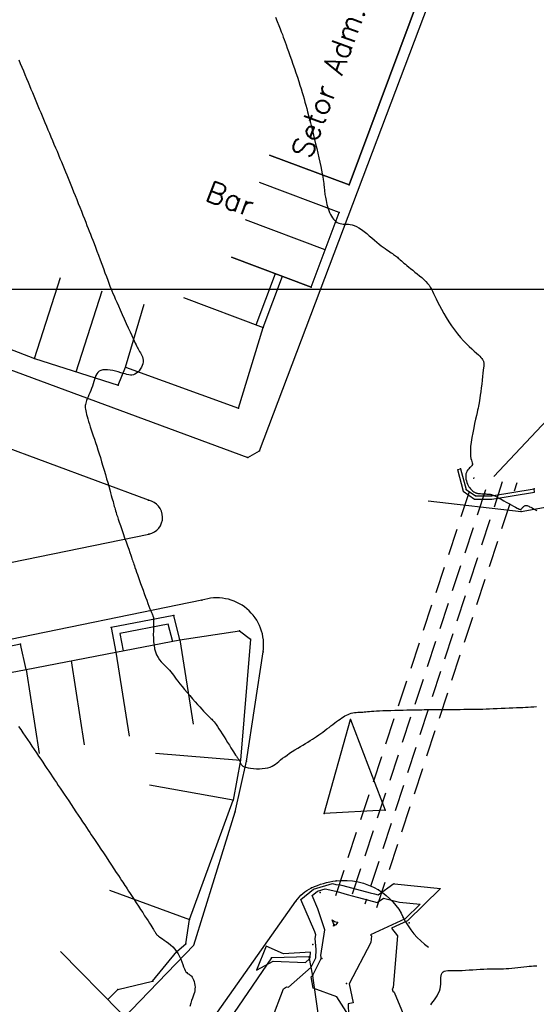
# Model space of a CAD drawing. Header units: millimetres. Extents: x 196436 to 199900, y 8705373 to 8708636.
# Tile 176 of 238: x 198314 to 198362, y 8706933 to 8707025. Entities that reach past the tile are written whole.
import ezdxf
from ezdxf.enums import TextEntityAlignment as Align

# ---------------------------------------------------------------- set-up
doc = ezdxf.new("R2010")
doc.units = ezdxf.units.MM
doc.header["$LTSCALE"] = 5
doc.linetypes.add('DASHED', pattern=[0.75, 0.5, -0.25])
for name, color, linetype in [('$CURVAS1', 30, 'Continuous'), ('$CURVAS2', 40, 'Continuous'), ('CASA', 6, 'Continuous'), ('MALHA', 9, 'Continuous'), ('MANILHA', 9, 'DASHED'), ('MEIO-FIO', 7, 'Continuous'), ('MURO', 9, 'Continuous'), ('PONTE', 3, 'Continuous'), ('TEXTO', 2, 'Continuous')]:
    doc.layers.add(name, color=color, linetype=linetype)
doc.styles.add('GEOSIS', font='ROMANS.SHX')

msp = doc.modelspace()

# ---------------------------------------------------------------- linework, layer by layer
at = {"layer": '$CURVAS1'}
for points in [[(198337.924, 8707025.579, 680), (198338.09, 8707025.175, 680), (198338.239, 8707024.808, 680), (198338.368, 8707024.487, 680), (198338.479, 8707024.205, 680), (198338.577, 8707023.95, 680), (198338.667, 8707023.711, 680), (198338.753, 8707023.476, 680), (198338.84, 8707023.232, 680), (198338.933, 8707022.97, 680), (198339.037, 8707022.676, 680), (198339.154, 8707022.343, 680), (198339.283, 8707021.977, 680), (198339.42, 8707021.584, 680), (198339.562, 8707021.175, 680), (198339.705, 8707020.758, 680), (198339.847, 8707020.342, 680), (198339.984, 8707019.935, 680), (198340.112, 8707019.546, 680), (198340.229, 8707019.182, 680), (198340.335, 8707018.839, 680), (198340.434, 8707018.514, 680), (198340.525, 8707018.202, 680), (198340.612, 8707017.898, 680), (198340.696, 8707017.597, 680), (198340.778, 8707017.294, 680), (198340.861, 8707016.986, 680), (198340.946, 8707016.668, 680), (198341.033, 8707016.338, 680), (198341.122, 8707015.996, 680), (198341.213, 8707015.642, 680), (198341.306, 8707015.274, 680), (198341.402, 8707014.893, 680), (198341.5, 8707014.496, 680), (198341.6, 8707014.084, 680), (198341.701, 8707013.658, 680), (198341.804, 8707013.223, 680), (198341.904, 8707012.787, 680), (198342.001, 8707012.358, 680), (198342.093, 8707011.943, 680), (198342.178, 8707011.55, 680), (198342.253, 8707011.187, 680), (198342.318, 8707010.861, 680), (198342.371, 8707010.577, 680), (198342.413, 8707010.333, 680), (198342.445, 8707010.123, 680), (198342.469, 8707009.941, 680), (198342.488, 8707009.783, 680), (198342.502, 8707009.644, 680), (198342.514, 8707009.517, 680), (198342.525, 8707009.397, 680), (198342.536, 8707009.281, 680), (198342.549, 8707009.164, 680), (198342.563, 8707009.046, 680), (198342.58, 8707008.923, 680), (198342.601, 8707008.793, 680), (198342.625, 8707008.655, 680), (198342.653, 8707008.507, 680), (198342.686, 8707008.345, 680), (198342.725, 8707008.17, 680), (198342.77, 8707007.983, 680), (198342.821, 8707007.79, 680), (198342.879, 8707007.594, 680), (198342.944, 8707007.399, 680), (198343.016, 8707007.21, 680), (198343.096, 8707007.031, 680), (198343.184, 8707006.865, 680), (198343.28, 8707006.716, 680), (198343.384, 8707006.585, 680), (198343.496, 8707006.471, 680), (198343.615, 8707006.374, 680), (198343.74, 8707006.293, 680), (198343.871, 8707006.23, 680), (198344.008, 8707006.182, 680), (198344.149, 8707006.15, 680), (198344.296, 8707006.134, 680), (198344.448, 8707006.126, 680), (198344.607, 8707006.12, 680), (198344.775, 8707006.111, 680), (198344.951, 8707006.091, 680), (198345.138, 8707006.053, 680), (198345.337, 8707005.992, 680), (198345.549, 8707005.899, 680), (198345.774, 8707005.772, 680), (198346.009, 8707005.615, 680), (198346.252, 8707005.435, 680), (198346.499, 8707005.238, 680), (198346.745, 8707005.032, 680), (198346.989, 8707004.824, 680), (198347.225, 8707004.62, 680), (198347.452, 8707004.429, 680), (198347.666, 8707004.254, 680), (198347.866, 8707004.097, 680), (198348.053, 8707003.955, 680), (198348.227, 8707003.828, 680), (198348.388, 8707003.714, 680), (198348.538, 8707003.611, 680), (198348.674, 8707003.518, 680), (198348.799, 8707003.434, 680), (198348.913, 8707003.357, 680), (198349.016, 8707003.285, 680), (198349.113, 8707003.217, 680), (198349.204, 8707003.15, 680), (198349.292, 8707003.083, 680), (198349.379, 8707003.014, 680), (198349.468, 8707002.941, 680), (198349.56, 8707002.862, 680), (198349.658, 8707002.776, 680), (198349.763, 8707002.682, 680), (198349.876, 8707002.581, 680), (198350, 8707002.47, 680), (198350.135, 8707002.352, 680), (198350.283, 8707002.224, 680), (198350.447, 8707002.087, 680), (198350.626, 8707001.941, 680), (198350.821, 8707001.785, 680), (198351.029, 8707001.621, 680), (198351.243, 8707001.451, 680), (198351.458, 8707001.276, 680), (198351.669, 8707001.097, 680), (198351.87, 8707000.917, 680), (198352.055, 8707000.737, 680), (198352.219, 8707000.558, 680), (198352.358, 8707000.381, 680), (198352.477, 8707000.203, 680), (198352.584, 8707000.017, 680), (198352.684, 8706999.82, 680), (198352.784, 8706999.606, 680), (198352.892, 8706999.37, 680), (198353.013, 8706999.106, 680), (198353.155, 8706998.811, 680), (198353.324, 8706998.481, 680), (198353.517, 8706998.122, 680), (198353.731, 8706997.742, 680), (198353.965, 8706997.35, 680), (198354.214, 8706996.952, 680), (198354.476, 8706996.558, 680), (198354.748, 8706996.176, 680), (198355.027, 8706995.812, 680), (198355.31, 8706995.475, 680), (198355.591, 8706995.165, 680), (198355.867, 8706994.882, 680), (198356.133, 8706994.624, 680), (198356.382, 8706994.392, 680), (198356.611, 8706994.185, 680), (198356.815, 8706994.002, 680), (198356.988, 8706993.843, 680), (198357.128, 8706993.708, 680), (198357.236, 8706993.593, 680), (198357.318, 8706993.497, 680), (198357.377, 8706993.417, 680), (198357.418, 8706993.351, 680), (198357.445, 8706993.296, 680), (198357.463, 8706993.251, 680), (198357.475, 8706993.211, 680), (198357.485, 8706993.176, 680), (198357.493, 8706993.136, 680), (198357.499, 8706993.086, 680), (198357.5, 8706993.016, 680), (198357.497, 8706992.92, 680), (198357.489, 8706992.79, 680), (198357.475, 8706992.618, 680), (198357.453, 8706992.397, 680), (198357.424, 8706992.122, 680), (198357.388, 8706991.804, 680), (198357.348, 8706991.457, 680), (198357.305, 8706991.094, 680), (198357.26, 8706990.73, 680), (198357.216, 8706990.379, 680), (198357.174, 8706990.054, 680), (198357.135, 8706989.77, 680), (198357.101, 8706989.536, 680), (198357.069, 8706989.341, 680), (198357.038, 8706989.171, 680), (198357.005, 8706989.009, 680), (198356.968, 8706988.84, 680), (198356.924, 8706988.649, 680), (198356.87, 8706988.421, 680), (198356.805, 8706988.14, 680), (198356.727, 8706987.797, 680), (198356.64, 8706987.401, 680), (198356.55, 8706986.971, 680), (198356.462, 8706986.521, 680), (198356.382, 8706986.069, 680), (198356.314, 8706985.63, 680), (198356.264, 8706985.221, 680), (198356.238, 8706984.858, 680), (198356.238, 8706984.553, 680), (198356.26, 8706984.304, 680), (198356.296, 8706984.101, 680), (198356.339, 8706983.938, 680), (198356.38, 8706983.807, 680), (198356.414, 8706983.701, 680), (198356.431, 8706983.612, 680), (198356.425, 8706983.532, 680), (198356.391, 8706983.455, 680), (198356.334, 8706983.378, 680), (198356.258, 8706983.298, 680), (198356.173, 8706983.213, 680), (198356.084, 8706983.122, 680), (198355.998, 8706983.022, 680), (198355.921, 8706982.91, 680), (198355.861, 8706982.785, 680), (198355.823, 8706982.645, 680), (198355.807, 8706982.493, 680), (198355.809, 8706982.334, 680), (198355.828, 8706982.171, 680), (198355.862, 8706982.008, 680), (198355.908, 8706981.85, 680), (198355.965, 8706981.7, 680), (198356.03, 8706981.561, 680), (198356.101, 8706981.438, 680), (198356.176, 8706981.33, 680), (198356.254, 8706981.236, 680), (198356.333, 8706981.155, 680), (198356.411, 8706981.086, 680), (198356.486, 8706981.028, 680), (198356.556, 8706980.979, 680), (198356.62, 8706980.939, 680), (198356.676, 8706980.907, 680), (198356.727, 8706980.881, 680), (198356.777, 8706980.861, 680), (198356.827, 8706980.846, 680), (198356.881, 8706980.834, 680), (198356.943, 8706980.824, 680), (198357.015, 8706980.816, 680), (198357.1, 8706980.808, 680), (198357.201, 8706980.8, 680), (198357.314, 8706980.792, 680), (198357.434, 8706980.783, 680), (198357.559, 8706980.774, 680), (198357.682, 8706980.766, 680), (198357.801, 8706980.757, 680), (198357.91, 8706980.75, 680), (198358.006, 8706980.743, 680), (198358.086, 8706980.737, 680), (198358.156, 8706980.729, 680), (198358.221, 8706980.716, 680), (198358.29, 8706980.696, 680), (198358.369, 8706980.665, 680), (198358.465, 8706980.62, 680), (198358.585, 8706980.56, 680), (198358.736, 8706980.48, 680), (198358.922, 8706980.379, 680), (198359.136, 8706980.262, 680), (198359.37, 8706980.134, 680), (198359.612, 8706980, 680), (198359.855, 8706979.866, 680), (198360.087, 8706979.738, 680), (198360.299, 8706979.622, 680), (198360.483, 8706979.521, 680), (198360.63, 8706979.442, 680), (198360.743, 8706979.384, 680), (198360.829, 8706979.344, 680), (198360.893, 8706979.321, 680), (198360.939, 8706979.313, 680), (198360.974, 8706979.319, 680), (198361.004, 8706979.336, 680), (198361.033, 8706979.363, 680), (198361.066, 8706979.399, 680), (198361.103, 8706979.44, 680), (198361.145, 8706979.484, 680), (198361.189, 8706979.529, 680), (198361.237, 8706979.572, 680), (198361.288, 8706979.61, 680), (198361.34, 8706979.642, 680), (198361.393, 8706979.665, 680), (198361.447, 8706979.677, 680), (198361.505, 8706979.677, 680), (198361.568, 8706979.665, 680), (198361.638, 8706979.643, 680), (198361.718, 8706979.61, 680), (198361.809, 8706979.567, 680), (198361.915, 8706979.513, 680), (198362.037, 8706979.45, 680), (198362.176, 8706979.377, 680), (198362.328, 8706979.297, 680), (198362.488, 8706979.214, 680)], [(198350.113, 8706940.816, 680), (198346.87, 8706939.326, 680), (198346.943, 8706939.231, 680), (198346.888, 8706938.602, 680), (198344.843, 8706934.729, 680), (198345.233, 8706932.923, 680), (198344.755, 8706932.827, 680), (198344.798, 8706931.776, 680), (198343.68, 8706933.504, 680), (198341.463, 8706934.308, 680), (198341.288, 8706935.395, 680), (198341.437, 8706935.528, 680), (198342.21, 8706937.109, 680), (198342.217, 8706937.221, 680), (198342.204, 8706937.374, 680), (198342.563, 8706939.812, 680), (198341.919, 8706941.756, 680), (198341.375, 8706943.03, 680), (198341.864, 8706943.436, 680), (198342.61, 8706943.652, 680), (198343.596, 8706943.419, 680), (198343.741, 8706943.404, 680), (198344.662, 8706943.122, 680), (198345.611, 8706942.877, 680), (198346.679, 8706942.586, 680), (198347.496, 8706942.364, 680), (198348.076, 8706942.78, 680), (198349.569, 8706942.405, 680), (198351.526, 8706942.203, 680), (198350.113, 8706940.816, 680)]]:
    msp.add_polyline3d(points, dxfattribs=at)
at = {"layer": '$CURVAS2'}
for points in [[(198313.809, 8707021.583, 681), (198313.952, 8707021.239, 681), (198314.099, 8707020.887, 681), (198314.246, 8707020.533, 681), (198314.394, 8707020.178, 681), (198314.54, 8707019.827, 681), (198314.683, 8707019.482, 681), (198314.823, 8707019.147, 681), (198314.958, 8707018.821, 681), (198315.091, 8707018.501, 681), (198315.222, 8707018.186, 681), (198315.352, 8707017.875, 681), (198315.481, 8707017.565, 681), (198315.61, 8707017.255, 681), (198315.74, 8707016.943, 681), (198315.872, 8707016.629, 681), (198316.005, 8707016.31, 681), (198316.14, 8707015.989, 681), (198316.276, 8707015.664, 681), (198316.414, 8707015.336, 681), (198316.553, 8707015.005, 681), (198316.693, 8707014.671, 681), (198316.835, 8707014.334, 681), (198316.977, 8707013.995, 681), (198317.121, 8707013.654, 681), (198317.264, 8707013.313, 681), (198317.406, 8707012.974, 681), (198317.546, 8707012.639, 681), (198317.684, 8707012.307, 681), (198317.82, 8707011.982, 681), (198317.951, 8707011.665, 681), (198318.079, 8707011.356, 681), (198318.204, 8707011.053, 681), (198318.327, 8707010.752, 681), (198318.45, 8707010.45, 681), (198318.574, 8707010.145, 681), (198318.701, 8707009.832, 681), (198318.831, 8707009.508, 681), (198318.967, 8707009.171, 681), (198319.108, 8707008.818, 681), (198319.254, 8707008.452, 681), (198319.402, 8707008.081, 681), (198319.55, 8707007.707, 681), (198319.697, 8707007.338, 681), (198319.839, 8707006.979, 681), (198319.976, 8707006.634, 681), (198320.104, 8707006.309, 681), (198320.223, 8707006.007, 681), (198320.334, 8707005.724, 681), (198320.441, 8707005.45, 681), (198320.547, 8707005.178, 681), (198320.654, 8707004.902, 681), (198320.765, 8707004.613, 681), (198320.883, 8707004.303, 681), (198321.011, 8707003.965, 681), (198321.15, 8707003.594, 681), (198321.299, 8707003.198, 681), (198321.454, 8707002.786, 681), (198321.61, 8707002.37, 681), (198321.763, 8707001.958, 681), (198321.912, 8707001.562, 681), (198322.05, 8707001.192, 681), (198322.175, 8707000.858, 681), (198322.285, 8707000.566, 681), (198322.383, 8707000.308, 681), (198322.475, 8707000.072, 681), (198322.564, 8706999.846, 681), (198322.658, 8706999.618, 681), (198322.76, 8706999.376, 681), (198322.876, 8706999.108, 681), (198323.011, 8706998.801, 681), (198323.169, 8706998.449, 681), (198323.345, 8706998.059, 681), (198323.532, 8706997.645, 681), (198323.725, 8706997.22, 681), (198323.917, 8706996.797, 681), (198324.103, 8706996.389, 681), (198324.275, 8706996.01, 681), (198324.427, 8706995.672, 681), (198324.556, 8706995.385, 681), (198324.663, 8706995.145, 681), (198324.753, 8706994.944, 681), (198324.83, 8706994.776, 681), (198324.897, 8706994.633, 681), (198324.96, 8706994.507, 681), (198325.023, 8706994.391, 681), (198325.089, 8706994.278, 681), (198325.161, 8706994.162, 681), (198325.237, 8706994.04, 681), (198325.311, 8706993.913, 681), (198325.379, 8706993.78, 681), (198325.437, 8706993.641, 681), (198325.478, 8706993.494, 681), (198325.5, 8706993.341, 681), (198325.497, 8706993.179, 681), (198325.465, 8706993.01, 681), (198325.408, 8706992.838, 681), (198325.328, 8706992.668, 681), (198325.229, 8706992.505, 681), (198325.116, 8706992.353, 681), (198324.992, 8706992.219, 681), (198324.86, 8706992.106, 681), (198324.724, 8706992.021, 681), (198324.586, 8706991.966, 681), (198324.446, 8706991.939, 681), (198324.3, 8706991.937, 681), (198324.145, 8706991.956, 681), (198323.98, 8706991.991, 681), (198323.801, 8706992.041, 681), (198323.606, 8706992.1, 681), (198323.392, 8706992.165, 681), (198323.158, 8706992.232, 681), (198322.91, 8706992.297, 681), (198322.654, 8706992.355, 681), (198322.397, 8706992.401, 681), (198322.148, 8706992.431, 681), (198321.913, 8706992.441, 681), (198321.698, 8706992.425, 681), (198321.512, 8706992.379, 681), (198321.359, 8706992.3, 681), (198321.235, 8706992.19, 681), (198321.136, 8706992.054, 681), (198321.055, 8706991.895, 681), (198320.986, 8706991.718, 681), (198320.925, 8706991.525, 681), (198320.866, 8706991.322, 681), (198320.802, 8706991.111, 681), (198320.73, 8706990.898, 681), (198320.651, 8706990.685, 681), (198320.568, 8706990.474, 681), (198320.484, 8706990.268, 681), (198320.401, 8706990.071, 681), (198320.322, 8706989.885, 681), (198320.25, 8706989.713, 681), (198320.188, 8706989.557, 681), (198320.137, 8706989.42, 681), (198320.099, 8706989.297, 681), (198320.072, 8706989.183, 681), (198320.057, 8706989.074, 681), (198320.053, 8706988.964, 681), (198320.059, 8706988.848, 681), (198320.076, 8706988.721, 681), (198320.103, 8706988.578, 681), (198320.139, 8706988.415, 681), (198320.185, 8706988.232, 681), (198320.24, 8706988.031, 681), (198320.302, 8706987.813, 681), (198320.372, 8706987.579, 681), (198320.448, 8706987.331, 681), (198320.531, 8706987.069, 681), (198320.62, 8706986.796, 681), (198320.713, 8706986.512, 681), (198320.812, 8706986.217, 681), (198320.915, 8706985.91, 681), (198321.021, 8706985.591, 681), (198321.132, 8706985.258, 681), (198321.245, 8706984.912, 681), (198321.361, 8706984.552, 681), (198321.48, 8706984.177, 681), (198321.6, 8706983.787, 681), (198321.72, 8706983.388, 681), (198321.84, 8706982.986, 681), (198321.956, 8706982.588, 681), (198322.068, 8706982.201, 681), (198322.174, 8706981.831, 681), (198322.272, 8706981.484, 681), (198322.361, 8706981.167, 681), (198322.439, 8706980.885, 681), (198322.508, 8706980.635, 681), (198322.568, 8706980.414, 681), (198322.621, 8706980.217, 681), (198322.668, 8706980.041, 681), (198322.711, 8706979.882, 681), (198322.75, 8706979.736, 681), (198322.788, 8706979.598, 681), (198322.824, 8706979.464, 681), (198322.863, 8706979.329, 681), (198322.905, 8706979.185, 681), (198322.953, 8706979.026, 681), (198323.01, 8706978.847, 681), (198323.077, 8706978.639, 681), (198323.157, 8706978.398, 681), (198323.253, 8706978.115, 681), (198323.365, 8706977.789, 681), (198323.489, 8706977.428, 681), (198323.622, 8706977.046, 681), (198323.758, 8706976.655, 681), (198323.893, 8706976.27, 681), (198324.022, 8706975.901, 681), (198324.14, 8706975.564, 681), (198324.243, 8706975.269, 681), (198324.327, 8706975.028, 681), (198324.395, 8706974.832, 681), (198324.45, 8706974.671, 681), (198324.497, 8706974.535, 681), (198324.538, 8706974.412, 681), (198324.579, 8706974.293, 681), (198324.622, 8706974.165, 681), (198324.671, 8706974.02, 681), (198324.73, 8706973.847, 681), (198324.798, 8706973.648, 681), (198324.875, 8706973.425, 681), (198324.96, 8706973.18, 681), (198325.053, 8706972.915, 681), (198325.152, 8706972.634, 681), (198325.258, 8706972.338, 681), (198325.369, 8706972.03, 681), (198325.485, 8706971.713, 681), (198325.603, 8706971.394, 681), (198325.72, 8706971.077, 681), (198325.835, 8706970.771, 681), (198325.945, 8706970.482, 681), (198326.047, 8706970.216, 681), (198326.138, 8706969.979, 681), (198326.217, 8706969.779, 681), (198326.281, 8706969.619, 681), (198326.331, 8706969.497, 681), (198326.37, 8706969.405, 681), (198326.398, 8706969.339, 681), (198326.419, 8706969.292, 681), (198326.434, 8706969.258, 681), (198326.444, 8706969.232, 681), (198326.452, 8706969.207, 681), (198326.459, 8706969.177, 681), (198326.465, 8706969.138, 681), (198326.469, 8706969.084, 681), (198326.473, 8706969.01, 681), (198326.475, 8706968.91, 681), (198326.474, 8706968.78, 681), (198326.472, 8706968.613, 681), (198326.467, 8706968.405, 681), (198326.46, 8706968.152, 681), (198326.455, 8706967.863, 681), (198326.454, 8706967.547, 681), (198326.462, 8706967.215, 681), (198326.482, 8706966.875, 681), (198326.519, 8706966.538, 681), (198326.576, 8706966.214, 681), (198326.658, 8706965.912, 681), (198326.766, 8706965.641, 681), (198326.896, 8706965.399, 681), (198327.043, 8706965.182, 681), (198327.202, 8706964.986, 681), (198327.367, 8706964.808, 681), (198327.532, 8706964.643, 681), (198327.692, 8706964.488, 681), (198327.841, 8706964.339, 681), (198327.976, 8706964.192, 681), (198328.1, 8706964.044, 681), (198328.219, 8706963.891, 681), (198328.339, 8706963.73, 681), (198328.466, 8706963.556, 681), (198328.605, 8706963.367, 681), (198328.762, 8706963.158, 681), (198328.942, 8706962.926, 681), (198329.15, 8706962.669, 681), (198329.38, 8706962.393, 681), (198329.624, 8706962.105, 681), (198329.877, 8706961.812, 681), (198330.131, 8706961.523, 681), (198330.378, 8706961.243, 681), (198330.612, 8706960.981, 681), (198330.825, 8706960.744, 681), (198331.013, 8706960.537, 681), (198331.176, 8706960.359, 681), (198331.317, 8706960.207, 681), (198331.439, 8706960.078, 681), (198331.545, 8706959.967, 681), (198331.638, 8706959.873, 681), (198331.722, 8706959.791, 681), (198331.797, 8706959.718, 681), (198331.869, 8706959.651, 681), (198331.939, 8706959.585, 681), (198332.01, 8706959.515, 681), (198332.086, 8706959.434, 681), (198332.168, 8706959.339, 681), (198332.261, 8706959.223, 681), (198332.366, 8706959.082, 681), (198332.486, 8706958.909, 681), (198332.624, 8706958.703, 681), (198332.776, 8706958.468, 681), (198332.937, 8706958.213, 681), (198333.104, 8706957.945, 681), (198333.273, 8706957.674, 681), (198333.438, 8706957.406, 681), (198333.596, 8706957.15, 681), (198333.743, 8706956.914, 681), (198333.874, 8706956.705, 681), (198333.991, 8706956.521, 681), (198334.093, 8706956.361, 681), (198334.183, 8706956.224, 681), (198334.261, 8706956.107, 681), (198334.328, 8706956.009, 681), (198334.384, 8706955.928, 681), (198334.432, 8706955.861, 681), (198334.472, 8706955.808, 681), (198334.504, 8706955.765, 681), (198334.531, 8706955.73, 681), (198334.552, 8706955.699, 681), (198334.57, 8706955.669, 681), (198334.584, 8706955.639, 681), (198334.596, 8706955.605, 681), (198334.607, 8706955.564, 681), (198334.619, 8706955.514, 681), (198334.636, 8706955.456, 681), (198334.664, 8706955.393, 681), (198334.708, 8706955.327, 681), (198334.774, 8706955.26, 681), (198334.866, 8706955.195, 681), (198334.991, 8706955.133, 681), (198335.154, 8706955.076, 681), (198335.358, 8706955.028, 681), (198335.595, 8706954.988, 681), (198335.856, 8706954.96, 681), (198336.133, 8706954.943, 681), (198336.415, 8706954.94, 681), (198336.694, 8706954.952, 681), (198336.96, 8706954.98, 681), (198337.202, 8706955.025, 681), (198337.416, 8706955.089, 681), (198337.605, 8706955.17, 681), (198337.775, 8706955.267, 681), (198337.935, 8706955.377, 681), (198338.09, 8706955.499, 681), (198338.247, 8706955.632, 681), (198338.414, 8706955.773, 681), (198338.597, 8706955.921, 681), (198338.802, 8706956.073, 681), (198339.025, 8706956.229, 681), (198339.263, 8706956.388, 681), (198339.51, 8706956.547, 681), (198339.764, 8706956.706, 681), (198340.019, 8706956.863, 681), (198340.271, 8706957.017, 681), (198340.515, 8706957.166, 681), (198340.749, 8706957.309, 681), (198340.973, 8706957.448, 681), (198341.188, 8706957.583, 681), (198341.396, 8706957.716, 681), (198341.598, 8706957.848, 681), (198341.796, 8706957.981, 681), (198341.992, 8706958.114, 681), (198342.187, 8706958.251, 681), (198342.382, 8706958.391, 681), (198342.576, 8706958.534, 681), (198342.769, 8706958.678, 681), (198342.959, 8706958.822, 681), (198343.146, 8706958.964, 681), (198343.329, 8706959.104, 681), (198343.507, 8706959.239, 681), (198343.678, 8706959.37, 681), (198343.843, 8706959.493, 681), (198344.001, 8706959.609, 681), (198344.155, 8706959.716, 681), (198344.306, 8706959.815, 681), (198344.454, 8706959.904, 681), (198344.602, 8706959.983, 681), (198344.749, 8706960.051, 681), (198344.898, 8706960.108, 681), (198345.05, 8706960.152, 681), (198345.204, 8706960.186, 681), (198345.359, 8706960.212, 681), (198345.515, 8706960.23, 681), (198345.67, 8706960.243, 681), (198345.824, 8706960.253, 681), (198345.977, 8706960.262, 681), (198346.127, 8706960.271, 681), (198346.276, 8706960.281, 681), (198346.426, 8706960.293, 681), (198346.585, 8706960.307, 681), (198346.757, 8706960.322, 681), (198346.949, 8706960.337, 681), (198347.166, 8706960.353, 681), (198347.414, 8706960.368, 681), (198347.698, 8706960.384, 681), (198348.022, 8706960.399, 681), (198348.378, 8706960.413, 681), (198348.755, 8706960.426, 681), (198349.144, 8706960.438, 681), (198349.535, 8706960.449, 681), (198349.917, 8706960.459, 681), (198350.28, 8706960.468, 681), (198350.614, 8706960.475, 681), (198350.913, 8706960.481, 681), (198351.182, 8706960.485, 681), (198351.431, 8706960.489, 681), (198351.67, 8706960.491, 681), (198351.908, 8706960.494, 681), (198352.155, 8706960.495, 681), (198352.42, 8706960.497, 681), (198352.714, 8706960.499, 681), (198353.042, 8706960.502, 681), (198353.398, 8706960.505, 681), (198353.773, 8706960.508, 681), (198354.158, 8706960.512, 681), (198354.544, 8706960.515, 681), (198354.92, 8706960.518, 681), (198355.279, 8706960.521, 681), (198355.61, 8706960.523, 681), (198355.907, 8706960.525, 681), (198356.177, 8706960.527, 681), (198356.428, 8706960.53, 681), (198356.669, 8706960.533, 681), (198356.909, 8706960.537, 681), (198357.157, 8706960.542, 681), (198357.422, 8706960.549, 681), (198357.712, 8706960.559, 681), (198358.034, 8706960.571, 681), (198358.383, 8706960.586, 681), (198358.75, 8706960.601, 681), (198359.127, 8706960.618, 681), (198359.506, 8706960.635, 681), (198359.878, 8706960.652, 681), (198360.236, 8706960.668, 681), (198360.57, 8706960.683, 681), (198360.876, 8706960.696, 681), (198361.157, 8706960.707, 681), (198361.422, 8706960.718, 681), (198361.677, 8706960.73, 681), (198361.93, 8706960.742, 681), (198362.188, 8706960.757, 681), (198362.457, 8706960.774, 681)], [(198313.802, 8706958.906, 682), (198313.999, 8706958.621, 682), (198314.203, 8706958.324, 682), (198314.412, 8706958.016, 682), (198314.625, 8706957.702, 682), (198314.84, 8706957.384, 682), (198315.054, 8706957.066, 682), (198315.266, 8706956.75, 682), (198315.474, 8706956.439, 682), (198315.678, 8706956.134, 682), (198315.878, 8706955.835, 682), (198316.073, 8706955.542, 682), (198316.265, 8706955.255, 682), (198316.453, 8706954.973, 682), (198316.637, 8706954.697, 682), (198316.817, 8706954.428, 682), (198316.994, 8706954.164, 682), (198317.169, 8706953.903, 682), (198317.344, 8706953.642, 682), (198317.522, 8706953.378, 682), (198317.703, 8706953.109, 682), (198317.89, 8706952.83, 682), (198318.085, 8706952.54, 682), (198318.289, 8706952.235, 682), (198318.503, 8706951.914, 682), (198318.726, 8706951.58, 682), (198318.952, 8706951.241, 682), (198319.177, 8706950.902, 682), (198319.399, 8706950.569, 682), (198319.614, 8706950.247, 682), (198319.816, 8706949.943, 682), (198320.004, 8706949.663, 682), (198320.174, 8706949.41, 682), (198320.33, 8706949.177, 682), (198320.478, 8706948.956, 682), (198320.625, 8706948.738, 682), (198320.775, 8706948.514, 682), (198320.935, 8706948.276, 682), (198321.109, 8706948.014, 682), (198321.305, 8706947.72, 682), (198321.525, 8706947.387, 682), (198321.764, 8706947.026, 682), (198322.014, 8706946.647, 682), (198322.268, 8706946.261, 682), (198322.518, 8706945.882, 682), (198322.757, 8706945.519, 682), (198322.976, 8706945.186, 682), (198323.17, 8706944.893, 682), (198323.331, 8706944.649, 682), (198323.466, 8706944.446, 682), (198323.582, 8706944.272, 682), (198323.686, 8706944.116, 682), (198323.786, 8706943.966, 682), (198323.889, 8706943.811, 682), (198324.002, 8706943.64, 682), (198324.134, 8706943.44, 682), (198324.289, 8706943.204, 682), (198324.463, 8706942.936, 682), (198324.653, 8706942.645, 682), (198324.852, 8706942.339, 682), (198325.055, 8706942.026, 682), (198325.257, 8706941.714, 682), (198325.453, 8706941.413, 682), (198325.636, 8706941.129, 682), (198325.803, 8706940.87, 682), (198325.954, 8706940.636, 682), (198326.088, 8706940.427, 682), (198326.207, 8706940.241, 682), (198326.312, 8706940.078, 682), (198326.401, 8706939.936, 682), (198326.478, 8706939.816, 682), (198326.541, 8706939.715, 682), (198326.592, 8706939.633, 682), (198326.633, 8706939.567, 682), (198326.664, 8706939.516, 682), (198326.688, 8706939.476, 682), (198326.705, 8706939.446, 682), (198326.719, 8706939.423, 682), (198326.729, 8706939.404, 682), (198326.739, 8706939.387, 682), (198326.749, 8706939.37, 682), (198326.764, 8706939.351, 682), (198326.787, 8706939.326, 682), (198326.821, 8706939.295, 682), (198326.872, 8706939.255, 682), (198326.942, 8706939.203, 682), (198327.035, 8706939.137, 682), (198327.155, 8706939.056, 682), (198327.305, 8706938.957, 682), (198327.478, 8706938.84, 682), (198327.669, 8706938.705, 682), (198327.87, 8706938.552, 682), (198328.074, 8706938.381, 682), (198328.275, 8706938.193, 682), (198328.465, 8706937.988, 682), (198328.639, 8706937.765, 682), (198328.789, 8706937.527, 682), (198328.919, 8706937.278, 682), (198329.031, 8706937.026, 682), (198329.129, 8706936.779, 682), (198329.216, 8706936.544, 682), (198329.294, 8706936.328, 682), (198329.368, 8706936.137, 682), (198329.441, 8706935.98, 682), (198329.514, 8706935.86, 682), (198329.589, 8706935.773, 682), (198329.665, 8706935.709, 682), (198329.741, 8706935.66, 682), (198329.817, 8706935.617, 682), (198329.892, 8706935.573, 682), (198329.967, 8706935.518, 682), (198330.039, 8706935.445, 682), (198330.109, 8706935.346, 682), (198330.176, 8706935.224, 682), (198330.236, 8706935.083, 682), (198330.287, 8706934.928, 682), (198330.328, 8706934.762, 682), (198330.357, 8706934.591, 682), (198330.37, 8706934.417, 682), (198330.367, 8706934.246, 682), (198330.346, 8706934.08, 682), (198330.309, 8706933.914, 682), (198330.258, 8706933.743, 682), (198330.195, 8706933.562, 682), (198330.124, 8706933.363, 682), (198330.047, 8706933.142, 682), (198329.965, 8706932.891, 682), (198329.883, 8706932.607, 682)], [(198337.584, 8706931.356, 681), (198338.675, 8706934.268, 681), (198338.972, 8706934.427, 681), (198339.16, 8706934.42, 681), (198341.282, 8706936.302, 681), (198341.706, 8706937.171, 681), (198341.752, 8706937.939, 681), (198341.667, 8706938.983, 681), (198341.719, 8706939.335, 681), (198341.626, 8706939.616, 681), (198340.325, 8706942.663, 681), (198341.493, 8706943.635, 681), (198343.276, 8706944.149, 681), (198343.613, 8706944.07, 681), (198344.007, 8706944.029, 681), (198344.243, 8706943.957, 681), (198346.835, 8706943.288, 681), (198347.248, 8706943.176, 681), (198347.563, 8706943.09, 681), (198349.049, 8706944.153, 681), (198349.121, 8706944.135, 681), (198353.441, 8706943.69, 681), (198350.322, 8706940.629, 681)], [(198343.385, 8706940.138, 679), (198343.407, 8706940.288, 679), (198343.258, 8706940.739, 679), (198343.461, 8706940.586, 679), (198343.593, 8706940.544, 679), (198343.774, 8706940.528, 679), (198343.611, 8706940.254, 679), (198343.385, 8706940.138, 679)], [(198350.322, 8706940.629, 681), (198348.837, 8706939.947, 681), (198349.402, 8706939.221, 681), (198348.979, 8706934.374, 681), (198348.908, 8706934.24, 681), (198348.955, 8706934.025, 681), (198349.077, 8706933.945, 681), (198350.618, 8706930.246, 681)], [(198336.133, 8706935.997, 682), (198337.728, 8706936.852, 682), (198340.749, 8706936.742, 682), (198341.127, 8706937.077, 682), (198341.203, 8706937.232, 682), (198341.231, 8706937.713, 682), (198338.679, 8706937.533, 682), (198337.056, 8706938.254, 682), (198336.133, 8706935.997, 682)], [(198352.527, 8706932.757, 682), (198352.62, 8706932.897, 682), (198352.733, 8706933.055, 682), (198352.857, 8706933.226, 682), (198352.986, 8706933.411, 682), (198353.112, 8706933.608, 682), (198353.228, 8706933.814, 682), (198353.328, 8706934.027, 682), (198353.402, 8706934.247, 682), (198353.448, 8706934.471, 682), (198353.47, 8706934.694, 682), (198353.477, 8706934.911, 682), (198353.478, 8706935.119, 682), (198353.48, 8706935.313, 682), (198353.492, 8706935.487, 682), (198353.522, 8706935.637, 682), (198353.579, 8706935.759, 682), (198353.669, 8706935.849, 682), (198353.793, 8706935.911, 682), (198353.949, 8706935.949, 682), (198354.135, 8706935.97, 682), (198354.349, 8706935.979, 682), (198354.591, 8706935.98, 682), (198354.859, 8706935.978, 682), (198355.151, 8706935.98, 682), (198355.465, 8706935.988, 682), (198355.795, 8706936.003, 682), (198356.136, 8706936.023, 682), (198356.483, 8706936.045, 682), (198356.829, 8706936.067, 682), (198357.169, 8706936.089, 682), (198357.497, 8706936.108, 682), (198357.807, 8706936.123, 682), (198358.096, 8706936.132, 682), (198358.365, 8706936.136, 682), (198358.621, 8706936.137, 682), (198358.867, 8706936.137, 682), (198359.11, 8706936.138, 682), (198359.353, 8706936.142, 682), (198359.603, 8706936.15, 682), (198359.862, 8706936.165, 682), (198360.135, 8706936.186, 682), (198360.418, 8706936.214, 682), (198360.705, 8706936.246, 682), (198360.989, 8706936.28, 682), (198361.266, 8706936.314, 682), (198361.529, 8706936.347, 682), (198361.772, 8706936.375, 682), (198361.99, 8706936.398, 682), (198362.179, 8706936.413, 682), (198362.343, 8706936.422, 682), (198362.49, 8706936.423, 682)]]:
    msp.add_polyline3d(points, dxfattribs=at)
at = {"layer": 'CASA'}
for p, q in [((198343.917, 8707007.207), (198336.431, 8707010.025)), ((198341.284, 8707000.213), (198343.917, 8707007.207)), ((198333.797, 8707003.032), (198341.284, 8707000.213)), ((198315.276, 8706993.511), (198317.729, 8707001.125)), ((198298.531, 8706999.933), (198315.276, 8706993.511)), ((198319.209, 8706992.244), (198321.662, 8706999.858)), ((198329.276, 8706999.238), (198336.763, 8706996.419)), ((198323.847, 8706992.682), (198325.594, 8706998.591)), ((198315.276, 8706993.511), (198323.141, 8706990.977)), ((198323.141, 8706990.977), (198323.847, 8706992.682)), ((198328.96, 8706967.04), (198330.186, 8706959.135)), ((198322.947, 8706965.891), (198324.174, 8706957.986)), ((198318.721, 8706965.083), (198319.948, 8706957.178)), ((198314.495, 8706964.276), (198315.722, 8706956.37))]:
    msp.add_line(p, q, dxfattribs=at)
for points in [[(198337.355, 8707012.613), (198344.85, 8707009.813), (198354.384, 8707035.34), (198347.83, 8707037.802), (198345.558, 8707031.91)], [(198354.384, 8707035.34), (198344.85, 8707009.813)], [(198344.85, 8707009.813), (198337.355, 8707012.613)], [(198343.917, 8707007.207), (198336.431, 8707010.025)], [(198342.601, 8707003.71), (198335.114, 8707006.529)], [(198341.284, 8707000.213), (198343.917, 8707007.207)], [(198341.284, 8707000.213), (198333.797, 8707003.032)], [(198323.847, 8706992.682), (198334.449, 8706988.839), (198336.763, 8706996.419)], [(198328.96, 8706967.04), (198334.543, 8706967.906), (198335.576, 8706967.121), (198334.637, 8706955.752)], [(198322.947, 8706965.891), (198328.96, 8706967.04)], [(198314.495, 8706964.276), (198322.947, 8706965.891)], [(198285.974, 8706958.818), (198314.495, 8706964.276)], [(198326.664, 8706956.411), (198334.637, 8706955.752), (198333.964, 8706951.994), (198326.09, 8706953.404)], [(198322.333, 8706943.526), (198329.843, 8706940.769), (198333.964, 8706951.994)], [(198323.122, 8706934.2), (198326.392, 8706934.972), (198328.662, 8706937.746), (198329.507, 8706938.476), (198329.843, 8706940.769)], [(198323.349, 8706932.066), (198317.724, 8706937.754)], [(198337.022, 8706919.175), (198344.265, 8706914.344), (198342.869, 8706925.391), (198341.447, 8706935.476), (198341.093, 8706937.245), (198337.563, 8706937.174), (198325.547, 8706919.591)], [(198323.122, 8706934.2), (198322.17, 8706933.259)]]:
    msp.add_lwpolyline(points, dxfattribs=at)
for p in [(198344.851, 8707009.813, 679.893), (198343.918, 8707007.206, 679.949), (198341.285, 8707000.212, 680.364), (198336.764, 8706996.418, 680.46), (198315.277, 8706993.51, 681.365), (198323.848, 8706992.682, 681.107), (198323.142, 8706990.976, 680.769), (198334.45, 8706988.838, 680.383), (198334.543, 8706967.906, 680.626), (198328.96, 8706967.039, 680.65), (198335.577, 8706967.12, 680.647), (198334.638, 8706955.751, 680.992), (198333.965, 8706951.994, 681.298), (198329.844, 8706940.768, 681.75), (198329.508, 8706938.475, 681.864), (198328.663, 8706937.746, 682.052), (198337.563, 8706937.173, 682.133), (198341.094, 8706937.245, 682.217), (198341.448, 8706935.475, 679.933), (198326.393, 8706934.972, 682.288), (198323.122, 8706934.2, 682.394)]:
    msp.add_point(p, dxfattribs=at)
at = {"layer": 'MALHA'}
msp.add_line((196441.61, 8707000), (199000, 8707000), dxfattribs=at)
at = {"layer": 'MANILHA'}
for points in [[(198343.586, 8706943.04), (198356.603, 8706982.325)], [(198345.177, 8706943.186), (198357.977, 8706982.041)], [(198359.235, 8706981.893), (198346.318, 8706942.212)], [(198347.452, 8706941.899), (198360.638, 8706981.855)]]:
    msp.add_lwpolyline(points, dxfattribs=at)
at = {"layer": 'MEIO-FIO'}
for p, q in [((198326.01, 8706980.179), (198250.567, 8707008.093)), ((198256.477, 8706962.68), (198326.029, 8706976.989)), ((198331.01, 8706970.771), (198167.522, 8706937.383))]:
    msp.add_line(p, q, dxfattribs=at)
for points in [[(198336.428, 8706984.816), (198355.369, 8707034.939, 0.351747), (198354.996, 8707036.082), (198207.186, 8707093.664), (198205.356, 8707094.335), (198163.018, 8707110.849, 0.508249), (198159.484, 8707108.592), (198151.4, 8707042.939)], [(198352.288, 8706980.115), (198360.999, 8706979.124), (198404.003, 8706986.863), (198460.795, 8706996.381), (198463.905, 8706997.106), (198527.763, 8707010.169), (198610.343, 8707049.375), (198613.278, 8707039.869), (198607.154, 8707037.303, 0.326099), (198605.852, 8707035.149), (198606.112, 8707010.117)], [(198309.229, 8706916.551), (198330.248, 8706938.341), (198334.135, 8706950.893), (198335.199, 8706955.638), (198336.769, 8706965.931, 0.561455), (198331.01, 8706970.771, 1.03156)], [(198317.936, 8706913.99), (198327.749, 8706925.351), (198339.843, 8706942.494, -0.127332), (198341.306, 8706943.734, -0.083648), (198343.622, 8706944.408, -0.165997), (198347.606, 8706943.546, -0.147235), (198349.94, 8706940.971, 0.128373), (198352.292, 8706938.175, -1.144455)]]:
    msp.add_lwpolyline(points, format="xyb", dxfattribs=at)
for points in [[(198151.4, 8707042.939), (198181.137, 8707036.053), (198192.015, 8707033.223), (198194.45, 8707032.843), (198228.429, 8707022.788), (198247.65, 8707016.625), (198335.32, 8706984.178), (198336.428, 8706984.816)], [(198342.495, 8706950.718), (198344.985, 8706959.553), (198348.22, 8706951.031), (198342.495, 8706950.718)]]:
    msp.add_lwpolyline(points, dxfattribs=at)
msp.add_arc((198325.701, 8706978.582), 1.626, 281.62564, 79.05075, dxfattribs=at)
for p in [(198336.429, 8706984.816, 680.244), (198335.321, 8706984.178, 680.331), (198326.011, 8706980.178, 680.803), (198361, 8706979.123, 680.056), (198326.03, 8706976.988, 680.855), (198331.011, 8706970.771, 680.597), (198336.77, 8706965.93, 680.532), (198344.986, 8706959.552, 681.033), (198335.2, 8706955.638, 680.879), (198348.22, 8706951.03, 681.391), (198334.136, 8706950.892, 681.053), (198342.496, 8706950.717, 681.337), (198339.844, 8706942.493, 681.459)]:
    msp.add_point(p, dxfattribs=at)
at = {"layer": 'MURO'}
for points in [[(198336.109, 8706996.668), (198337.939, 8707001.475)], [(198336.763, 8706996.419), (198338.593, 8707001.226)], [(198355.033, 8706983.058), (198355.323, 8706983.135)], [(198355.033, 8706983.058), (198355.572, 8706981.013), (198356.633, 8706980.285), (198358.246, 8706980.274), (198362.274, 8706980.943)], [(198355.323, 8706983.135), (198355.833, 8706981.197), (198356.727, 8706980.584), (198358.222, 8706980.575), (198362.224, 8706981.239)], [(198362.274, 8706980.943), (198362.224, 8706981.239)], [(198328.96, 8706967.04), (198328.37, 8706969.341), (198322.498, 8706968.2), (198322.947, 8706965.891)], [(198328.281, 8706966.866), (198327.856, 8706968.528), (198323.319, 8706967.647), (198323.634, 8706966.024)], [(198314.495, 8706964.276), (198313.991, 8706966.645), (198285.805, 8706960.65), (198286.186, 8706958.858)]]:
    msp.add_lwpolyline(points, dxfattribs=at)
for p in [(198355.324, 8706983.134, 680.27), (198355.834, 8706981.197, 680.19), (198356.728, 8706980.584, 680.172), (198358.223, 8706980.574, 680.11), (198362.225, 8706981.239, 679.877), (198328.371, 8706969.34, 680.824), (198322.499, 8706968.2, 681.423), (198313.991, 8706966.645, 681.684), (198341.307, 8706943.734, 681.504), (198343.623, 8706944.407, 681.52), (198347.606, 8706943.545, 681.629), (198342.131, 8706943.293, 679.281), (198349.941, 8706940.97, 679.172), (198350.498, 8706940.471, 681.844), (198341.441, 8706938.42, 681.672), (198342.297, 8706937.098, 679.829)]:
    msp.add_point(p, dxfattribs=at)
at = {"layer": 'PONTE'}
for p in [(198343.448, 8706940.31, 678.953), (198344.587, 8706934.759, 679.937)]:
    msp.add_point(p, dxfattribs=at)
at = {"layer": 'TEXTO', "color": 9}
msp.add_lwpolyline([(198358.457, 8706982.395), (198392.41, 8707018.536), (198425.7, 8707018.39)], dxfattribs=at)

# ---------------------------------------------------------------- texts
at = {"layer": 'TEXTO', "style": 'GEOSIS'}
for s, rotation, p in [('Setor Adm.', 69.59832, (198341.787, 8707011.933)), ('Bar', 339.59832, (198330.99, 8707007.827))]:
    msp.add_text(s, height=2, rotation=rotation, dxfattribs=at).set_placement(p, align=Align.BOTTOM_LEFT)

doc.saveas('drawing.dxf')
